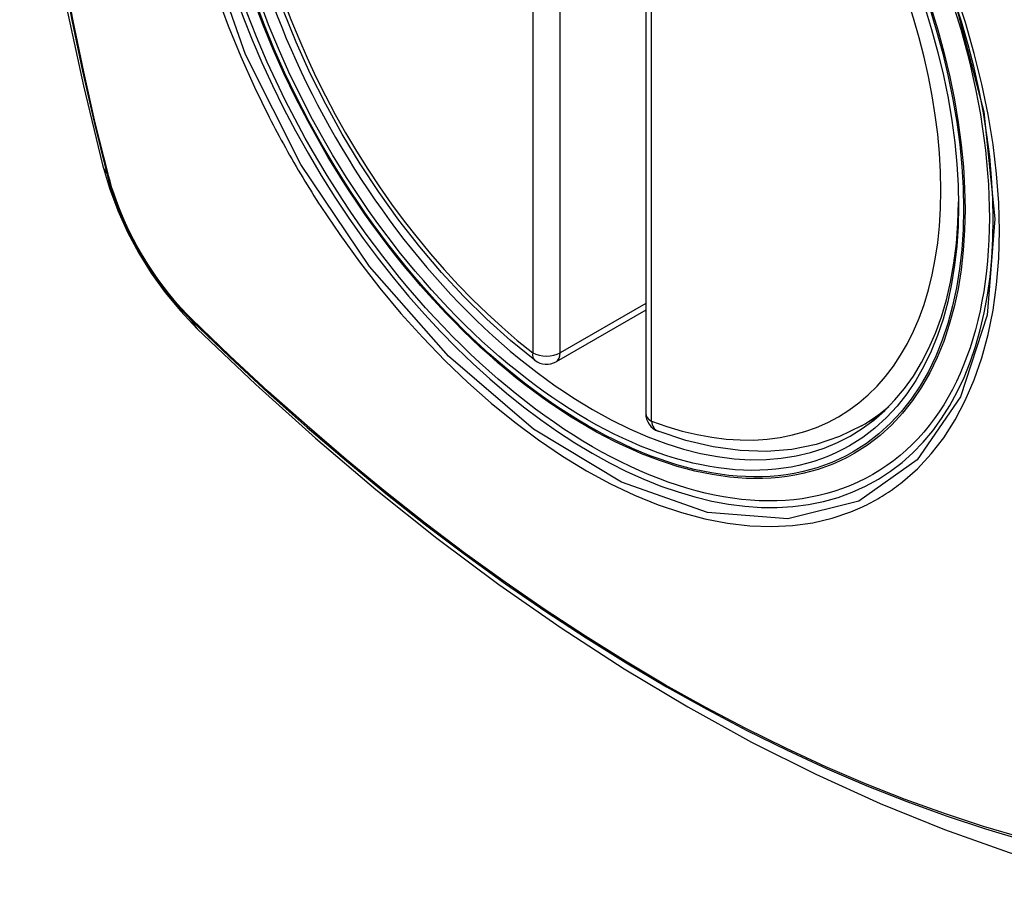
# Model space of a CAD drawing. Header units: inches. Extents: x 290.3 to 341.8, y 108 to 162.
# Tile 29 of 49: x 292.79 to 293.391, y 158.095 to 158.634. Entities that reach past the tile are written whole.
import ezdxf

# ---------------------------------------------------------------- set-up
doc = ezdxf.new("R2010")
doc.units = ezdxf.units.IN
doc.header["$MEASUREMENT"] = 0
doc.layers.add('Visible Edges(ANSI)', color=7, linetype='Continuous', lineweight=25)
doc.layers.add('Visible Tangent Edges(ANSI)', color=7, linetype='Continuous', lineweight=25)

msp = doc.modelspace()

# ---------------------------------------------------------------- linework, layer by layer
at = {"layer": 'Visible Edges(ANSI)'}
for p, q in [((293.17195, 158.87857), (293.17195, 158.39327)), ((293.17195, 158.45621), (293.11728, 158.42472)), ((293.30377, 158.38553), (293.31407, 158.39146))]:
    msp.add_line(p, q, dxfattribs=at)
at = {"layer": 'Visible Edges(ANSI)', "flags": 128}
for points in [[(292.84367, 159.25293), (292.83083, 159.21482), (292.81978, 159.17558), (292.81048, 159.13529), (292.80293, 159.09402), (292.79709, 159.05183), (292.79294, 159.00879), (292.79047, 158.96494), (292.78965, 158.92037), (292.79046, 158.87513), (292.79289, 158.82927), (292.79691, 158.78288), (292.80251, 158.736), (292.80965, 158.68871), (292.81833, 158.64107), (292.82852, 158.59316), (292.8402, 158.54504)], [(293.10415, 158.42562), (293.08944, 158.43762), (293.07502, 158.45061), (293.06092, 158.46452), (293.04723, 158.47929), (293.03398, 158.49485), (293.02125, 158.51114), (293.00909, 158.52809), (292.99754, 158.5456), (292.98667, 158.56362), (292.97651, 158.58205), (292.96713, 158.60081), (292.95855, 158.61983), (292.95081, 158.63901)], [(292.8402, 158.54504), (292.84444, 158.53074), (292.84958, 158.51701), (292.85557, 158.5038), (292.86237, 158.49107), (292.86999, 158.47881), (292.87845, 158.46702), (292.88777, 158.4557), (292.89804, 158.44487)], [(292.89804, 158.44487), (292.93386, 158.41075), (292.97023, 158.37801), (293.00712, 158.34673), (293.04448, 158.31695), (293.08225, 158.28873), (293.12039, 158.26212), (293.15886, 158.23716), (293.19761, 158.2139), (293.23659, 158.1924), (293.27577, 158.1727), (293.31509, 158.15485), (293.35452, 158.1389), (293.39401, 158.12491), (293.43352, 158.11291), (293.473, 158.10297), (293.51239, 158.09514)], [(293.30377, 158.38553), (293.29038, 158.37896), (293.27614, 158.37415), (293.26118, 158.37114), (293.24563, 158.36991), (293.22959, 158.37044), (293.21318, 158.3727), (293.19649, 158.37664), (293.1796, 158.38222)]]:
    msp.add_lwpolyline(points, dxfattribs=at)
at = {"layer": 'Visible Edges(ANSI)'}
for centre, start, end in [((293.11138, 158.43496), 232.21581, 299.93599), ((293.18376, 158.39327), 180, 249.36936)]:
    msp.add_arc(centre, 0.01181, start, end, dxfattribs=at)
msp.add_ellipse((293.13679, 158.65055), major_axis=(-0.15963, 0.2772), ratio=0.578093, dxfattribs=at)
msp.add_ellipse((293.14027, 158.65255), major_axis=(0.15718, -0.27294), ratio=0.578093, start_param=2.362013, end_param=7.062765, dxfattribs=at)
at = {"layer": 'Visible Tangent Edges(ANSI)'}
for p, q in [((293.10303, 158.91544), (293.10303, 158.43015)), ((293.11973, 158.43015), (293.11973, 158.91544)), ((293.17541, 158.38846), (293.17541, 158.87376)), ((292.84373, 158.53893), (292.84361, 158.53939)), ((293.17195, 158.46022), (293.11973, 158.43015)), ((292.89479, 158.45073), (292.89446, 158.45106))]:
    msp.add_line(p, q, dxfattribs=at)
at = {"layer": 'Visible Tangent Edges(ANSI)', "flags": 128}
for points in [[(293.36053, 158.646), (293.37845, 158.57738), (293.38517, 158.51204), (293.3804, 158.45314), (293.36428, 158.40323), (293.33777, 158.36478), (293.30206, 158.3396), (293.25876, 158.32875), (293.20964, 158.33268), (293.15708, 158.3512), (293.10349, 158.38351), (293.05145, 158.42805), (293.00324, 158.4829), (292.9613, 158.54524), (292.92759, 158.61236), (292.90337, 158.68151)], [(292.81574, 158.66414), (292.82152, 158.63326), (292.82797, 158.6022), (292.83507, 158.57098), (292.84283, 158.53962)], [(292.84361, 158.53939), (292.83584, 158.57067), (292.82872, 158.60182), (292.82226, 158.63281), (292.81646, 158.66363)], [(292.91012, 158.64881), (292.91706, 158.62988), (292.92472, 158.61108), (292.93306, 158.59244), (292.94208, 158.57402)], [(293.32881, 158.35131), (293.33788, 158.35934), (293.34627, 158.36835), (293.35396, 158.37829), (293.36092, 158.3892), (293.36715, 158.40103), (293.37261, 158.4137), (293.37727, 158.42716), (293.38111, 158.44135), (293.3841, 158.45618), (293.38623, 158.47167), (293.38751, 158.48783), (293.38794, 158.50457), (293.38752, 158.52181), (293.38624, 158.53946), (293.3841, 158.55746), (293.38111, 158.57575), (293.37728, 158.59429), (293.37264, 158.61301), (293.3672, 158.63187), (293.36098, 158.65079)], [(292.94208, 158.57402), (292.94328, 158.57168), (292.94448, 158.56935), (292.9457, 158.56703), (292.94693, 158.56471), (292.94817, 158.56239), (292.94942, 158.56008), (292.95068, 158.55777), (292.95195, 158.55547), (292.95323, 158.55317), (292.95452, 158.55088), (292.95582, 158.5486), (292.95713, 158.54632), (292.95845, 158.54404), (292.95978, 158.54177), (292.96112, 158.53951), (292.96247, 158.53725), (292.96383, 158.535), (292.9652, 158.53275), (292.96657, 158.53051), (292.96796, 158.52828), (292.96936, 158.52605), (292.97077, 158.52383), (292.97218, 158.52162), (292.97361, 158.51941)], [(292.84283, 158.53962), (292.84392, 158.53557), (292.84512, 158.53151), (292.84644, 158.52743), (292.84785, 158.52336), (292.84938, 158.51928), (292.85101, 158.51522), (292.85274, 158.51117), (292.85456, 158.50714), (292.85649, 158.50313), (292.8585, 158.49916), (292.8606, 158.49523), (292.86279, 158.49133), (292.86507, 158.48749), (292.86742, 158.4837), (292.86986, 158.47997), (292.87236, 158.47631), (292.87494, 158.47271), (292.87758, 158.4692), (292.88029, 158.46576), (292.88305, 158.4624), (292.88587, 158.45914), (292.88874, 158.45597), (292.89165, 158.45289), (292.89461, 158.44993)], [(292.89446, 158.45106), (292.89157, 158.45399), (292.88871, 158.45701), (292.88591, 158.46013), (292.88316, 158.46334), (292.88046, 158.46663), (292.87781, 158.47), (292.87523, 158.47345), (292.87272, 158.47697), (292.87027, 158.48056), (292.86789, 158.48421), (292.86559, 158.48791), (292.86337, 158.49167), (292.86123, 158.49548), (292.85917, 158.49932), (292.85719, 158.5032), (292.85531, 158.50712), (292.85352, 158.51106), (292.85182, 158.51502), (292.85022, 158.519), (292.84872, 158.52299), (292.84731, 158.52698), (292.84601, 158.53097), (292.84482, 158.53496), (292.84373, 158.53893)], [(292.97361, 158.51941), (292.98509, 158.50236), (292.99709, 158.48577), (293.00958, 158.46972), (293.02251, 158.45425), (293.03582, 158.43943), (293.04947, 158.42532), (293.06341, 158.41198), (293.07758, 158.39945), (293.09194, 158.38777), (293.10644, 158.37698), (293.12105, 158.3671), (293.13573, 158.35816), (293.15041, 158.3502), (293.16503, 158.34327), (293.17953, 158.33739), (293.19388, 158.33256), (293.20801, 158.3288), (293.2219, 158.32613), (293.23548, 158.32454), (293.24873, 158.32405), (293.26158, 158.32467), (293.27397, 158.32637), (293.28588, 158.32916), (293.29728, 158.33302)], [(292.89461, 158.44993), (292.91789, 158.42755), (292.94142, 158.40576), (292.96518, 158.3846), (292.98914, 158.36408), (293.01327, 158.34425), (293.03755, 158.32512), (293.06195, 158.30671), (293.08643, 158.28904), (293.11097, 158.27214), (293.13553, 158.25603), (293.16009, 158.24071), (293.18464, 158.2262), (293.20919, 158.21247), (293.23373, 158.19955), (293.25825, 158.18743), (293.28271, 158.17613), (293.30708, 158.16567), (293.33134, 158.15606), (293.35549, 158.14729), (293.3795, 158.13937), (293.40337, 158.13232)], [(293.4021, 158.1339), (293.37834, 158.14088), (293.35442, 158.14872), (293.33037, 158.15742), (293.30619, 158.16696), (293.2819, 158.17736), (293.25751, 158.1886), (293.23307, 158.20067), (293.20859, 158.21355), (293.18411, 158.22723), (293.15961, 158.24172), (293.13511, 158.25701), (293.11061, 158.2731), (293.08612, 158.28998), (293.0617, 158.30763), (293.03736, 158.32602), (293.01314, 158.34514), (292.98906, 158.36496), (292.96516, 158.38546), (292.94147, 158.4066), (292.91801, 158.42837), (292.89479, 158.45073)], [(293.29728, 158.33302), (293.2987, 158.33358), (293.30011, 158.33417), (293.30151, 158.33477), (293.3029, 158.33539), (293.30428, 158.33603), (293.30565, 158.33668), (293.30702, 158.33735), (293.30837, 158.33804), (293.30972, 158.33874), (293.31106, 158.33946), (293.31239, 158.3402), (293.31371, 158.34096), (293.31502, 158.34173), (293.31632, 158.34252), (293.31761, 158.34332), (293.31889, 158.34414), (293.32017, 158.34498), (293.32143, 158.34584), (293.32268, 158.34671), (293.32393, 158.3476), (293.32516, 158.3485), (293.32639, 158.34942), (293.3276, 158.35036), (293.32881, 158.35131)]]:
    msp.add_lwpolyline(points, dxfattribs=at)
at = {"layer": 'Visible Tangent Edges(ANSI)'}
for centre, major_axis, ratio, start_param, end_param in [((293.13927, 158.65198), (-0.17285, 0.30015), 0.578093, 5.049711, 10.658253), ((293.13922, 158.65195), (-0.1503, 0.261), 0.578093, 5.670484, 8.47055), ((293.13922, 158.65195), (0.1503, -0.261), 0.578093, 5.670484, 8.47055), ((292.95458, 158.57449), (-0.11438, -0.02945), 0.352863, 0, 0.142152), ((292.85214, 158.54253), (-0.00953, -0.00245), 0.357658, 0.142431, 0.406138), ((292.90179, 158.45654), (-0.00688, -0.00704), 0.360494, 5.876137, 6.139844), ((292.98071, 158.52923), (-0.08267, -0.08436), 0.355706, 6.140128, 6.283185), ((293.11138, 158.43496), (-0.00724, -0.00933), 0.471826, 5.568124, 6.283185), ((293.11138, 158.43496), (0.01181, 0), 0.575862, 3.926991, 5.497787), ((293.11138, 158.43496), (0.00589, -0.01024), 0.578093, 0, 0.787332), ((293.14757, 158.65676), (0.15619, -0.27123), 0.578093, 0, 0.112305), ((293.18376, 158.39327), (-0.01181, 0), 0.575862, 0, 0.785398), ((293.18376, 158.39327), (-0.00416, -0.01105), 0.667544, 5.394234, 6.283185)]:
    msp.add_ellipse(centre, major_axis=major_axis, ratio=ratio, start_param=start_param, end_param=end_param, dxfattribs=at)
for centre, major_axis in [((293.13986, 158.65232), (0.17078, -0.29656)), ((293.13689, 158.65061), (-0.16238, 0.28198)), ((293.13679, 158.65055), (0.16178, -0.28094))]:
    msp.add_ellipse(centre, major_axis=major_axis, ratio=0.578093, dxfattribs=at)

doc.saveas('drawing.dxf')
